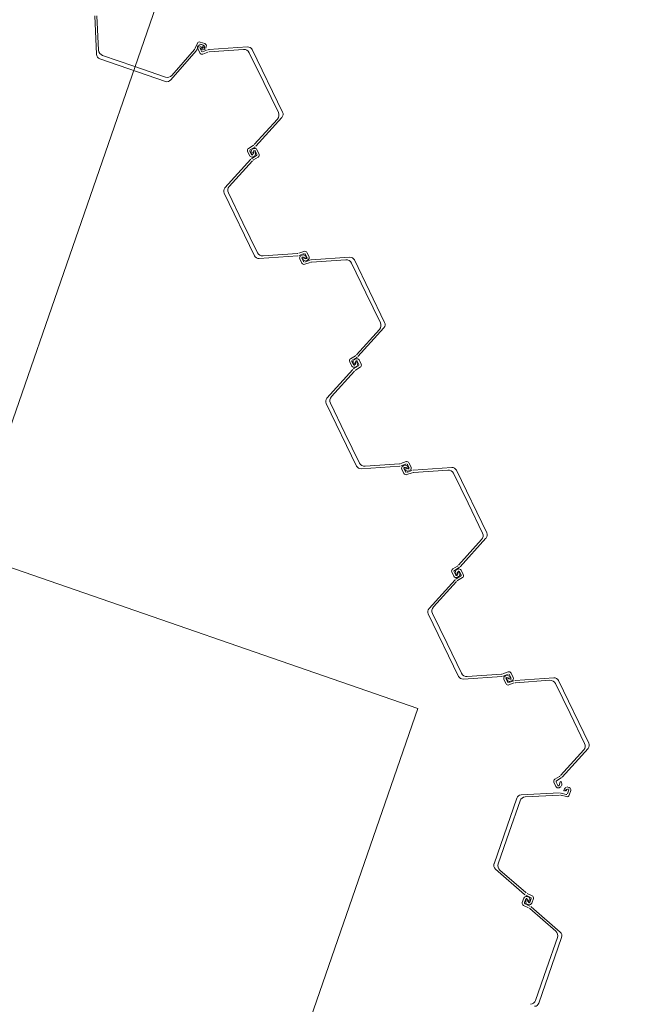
# Model space of a CAD drawing. Header units: metres. Extents: x 7508979 to 7510298, y 5841961 to 5842536.
# Tile 20 of 64: x 7509622.35 to 7509625.56, y 5842506.24 to 5842511.29. Entities that reach past the tile are written whole.
import ezdxf

# ---------------------------------------------------------------- set-up
doc = ezdxf.new("R2010")
doc.units = ezdxf.units.M
doc.linetypes.add('ACAD_ISO10W100', pattern=[18, 12, -3, 0, -3])
doc.linetypes.add('DASHED', pattern=[0.75, 0.5, -0.25])
for name, color, linetype, lineweight in [('013_AKP-Osie-2', 142, 'ACAD_ISO10W100', 18), ('015_AKP-Stal-cienka', 60, 'Continuous', 18), ('08_JK_beton_przerywana', 40, 'DASHED', 9)]:
    doc.layers.add(name, color=color, linetype=linetype, lineweight=lineweight)
doc.layers.add('03_AKP-Kreskowania', color=7, linetype='Continuous', lineweight=9, true_color=0xa6a6a6)

msp = doc.modelspace()

# ---------------------------------------------------------------- hatches: boundary and pattern name
at = {"layer": '03_AKP-Kreskowania', "ltscale": 100, "transparency": 33554687}
h = msp.add_hatch(dxfattribs=at)
h.set_pattern_fill('GRASS', color=256, scale=0.045, angle=160.9032)
h.set_pattern_definition([(250.90316, (7511633.8898, 5841844.2328), (0.49932114, -1.028167), [0.2143125, -1.4021336]), (205.90316, (7511633.8898, 5841844.2328), (0.49932114, -1.028167), [0.2143125, -0.9286875]), (295.90316, (7511633.8898, 5841844.2328), (1.028167, 0.49932114), [0.2143125, -0.9286875])])
edge = h.paths.add_edge_path()
edge.add_spline(control_points=[(7509560.4281, 5842502.0417), (7509560.9762, 5842501.8269), (7509562.2237, 5842501.368), (7509563.4849, 5842500.9741), (7509564.2028, 5842500.7802)], knot_values=[19454.944206, 19454.944206, 19454.944206, 19454.944206, 21223.462374, 23456.740739, 23456.740739, 23456.740739, 23456.740739], degree=3, periodic=0)
edge.add_line((7509564.2028, 5842500.7802), (7509567.9422, 5842511.5796))
edge.add_line((7509567.9422, 5842511.5796), (7509567.9446, 5842511.601))
edge.add_line((7509567.9446, 5842511.601), (7509564.2647, 5842513.1229))
edge.add_line((7509564.2647, 5842513.1229), (7509560.4281, 5842502.0417))
edge = h.paths.add_edge_path()
edge.add_spline(control_points=[(7509557.9601, 5842503.0982), (7509558.5003, 5842502.8474), (7509559.0446, 5842502.6075), (7509559.5926, 5842502.3793)], knot_values=[24358.247031, 24358.247031, 24358.247031, 24358.247031, 26137.75858, 26137.75858, 26137.75858, 26137.75858], degree=3, periodic=0)
edge.add_line((7509559.5926, 5842502.3793), (7509563.4315, 5842513.4675))
edge.add_line((7509563.4315, 5842513.4675), (7509561.7858, 5842514.1481))
edge.add_line((7509561.7858, 5842514.1481), (7509557.9601, 5842503.0982))
edge = h.paths.add_edge_path()
edge.add_line((7509571.9005, 5842523.027), (7509571.9118, 5842523.0452))
edge.add_line((7509571.9118, 5842523.0452), (7509575.6504, 5842533.8449))
edge.add_spline(control_points=[(7509575.6504, 5842533.8449), (7509574.9664, 5842534.1365), (7509573.7316, 5842534.6067), (7509572.4674, 5842535.0174), (7509571.9038, 5842535.1875)], knot_values=[19454.944206, 19454.944206, 19454.944206, 19454.944206, 21688.222571, 23456.740739, 23456.740739, 23456.740739, 23456.740739], degree=3, periodic=0)
edge.add_line((7509571.9038, 5842535.1875), (7509568.0673, 5842524.1062))
edge.add_line((7509568.0673, 5842524.1062), (7509571.9005, 5842523.027))
edge = h.paths.add_edge_path()
edge.add_line((7509565.4852, 5842524.8333), (7509567.1995, 5842524.3506))
edge.add_line((7509567.1995, 5842524.3506), (7509571.0384, 5842535.4387))
edge.add_spline(control_points=[(7509571.0384, 5842535.4387), (7509570.4667, 5842535.5982), (7509569.8905, 5842535.7463), (7509569.3109, 5842535.8831)], knot_values=[24358.247031, 24358.247031, 24358.247031, 24358.247031, 26137.75858, 26137.75858, 26137.75858, 26137.75858], degree=3, periodic=0)
edge.add_line((7509569.3109, 5842535.8831), (7509565.4852, 5842524.8333))
edge = h.paths.add_edge_path()
edge.add_line((7509887.6326, 5842386.6744), (7509887.5854, 5842386.6908))
edge.add_line((7509887.5854, 5842386.6908), (7509891.9401, 5842399.2688))
edge.add_line((7509891.9401, 5842399.2688), (7509891.8637, 5842399.2926))
edge.add_line((7509891.8637, 5842399.2926), (7509887.4791, 5842386.6283))
edge.add_spline(control_points=[(7509887.4791, 5842386.6283), (7509887.9536, 5842386.3755), (7509890.7836, 5842384.9527), (7509893.6314, 5842383.8847), (7509896.0866, 5842383.23), (7509896.1132, 5842383.223)], knot_values=[21013.433794, 21013.433794, 21013.433794, 21013.433794, 22562.78043, 30165.17056, 30248.311095, 30248.311095, 30248.311095, 30248.311095], degree=3, periodic=0)
edge.add_line((7509896.1132, 5842383.223), (7509900.7195, 5842396.5278))
edge.add_line((7509900.7195, 5842396.5278), (7509891.9879, 5842399.2539))
edge.add_line((7509891.9879, 5842399.2539), (7509887.6326, 5842386.6744))
edge = h.paths.add_edge_path()
edge.add_line((7509903.4828, 5842409.6798), (7509906.9863, 5842419.7991))
edge.add_spline(control_points=[(7509906.9863, 5842419.7991), (7509906.3199, 5842420.0756), (7509903.6823, 5842421.1154), (7509900.9332, 5842421.9377), (7509898.8371, 5842422.185)], knot_values=[9690.860076, 9690.860076, 9690.860076, 9690.860076, 11850.095835, 18161.631326, 18161.631326, 18161.631326, 18161.631326], degree=3, periodic=0)
edge.add_line((7509898.8371, 5842422.185), (7509895.5102, 5842412.5758))
edge.add_line((7509895.5102, 5842412.5758), (7509895.509, 5842412.5713))
edge.add_line((7509895.509, 5842412.5713), (7509903.4828, 5842409.6798))

# ---------------------------------------------------------------- linework, layer by layer
at = {"layer": '013_AKP-Osie-2', "ltscale": 70}
msp.add_line((7509623.0944, 5842511.4892), (7509615.555, 5842489.7127), dxfattribs=at)
at = {"layer": '015_AKP-Stal-cienka'}
for p, q in [((7509622.7368, 5842511.3139), (7509622.7466, 5842511.1158)), ((7509622.7482, 5842511.3138), (7509622.7569, 5842511.1372)), ((7509623.2522, 5842511.1466), (7509623.2642, 5842511.1726)), ((7509623.2612, 5842511.1396), (7509623.2728, 5842511.1646)), ((7509623.2655, 5842511.1454), (7509623.2763, 5842511.1233)), ((7509623.2787, 5842511.1652), (7509623.2711, 5842511.1614)), ((7509623.2757, 5842511.1498), (7509623.2846, 5842511.1314)), ((7509623.2785, 5842511.1545), (7509623.277, 5842511.1538)), ((7509623.2982, 5842511.1606), (7509623.279, 5842511.1673)), ((7509623.3023, 5842511.1708), (7509623.2791, 5842511.1789)), ((7509623.2808, 5842511.1462), (7509623.2979, 5842511.1535)), ((7509623.2982, 5842511.1476), (7509623.2809, 5842511.1546)), ((7509623.2859, 5842511.1405), (7509623.2809, 5842511.1423)), ((7509623.2845, 5842511.1521), (7509623.2939, 5842511.1489)), ((7509623.2847, 5842511.1483), (7509623.2937, 5842511.1527)), ((7509623.2937, 5842511.1527), (7509623.2847, 5842511.1483)), ((7509623.2847, 5842511.1483), (7509623.2937, 5842511.1527)), ((7509623.2937, 5842511.1527), (7509623.2847, 5842511.1483)), ((7509623.2914, 5842511.146), (7509623.287, 5842511.155)), ((7509623.287, 5842511.155), (7509623.2914, 5842511.146)), ((7509623.2914, 5842511.146), (7509623.287, 5842511.155)), ((7509623.287, 5842511.155), (7509623.2914, 5842511.146)), ((7509623.2908, 5842511.1552), (7509623.2876, 5842511.1458)), ((7509623.2986, 5842511.1552), (7509623.3009, 5842511.1505)), ((7509623.2996, 5842511.1552), (7509623.3001, 5842511.1568)), ((7509623.3069, 5842511.1475), (7509623.3097, 5842511.1556)), ((7509623.3236, 5842511.1399), (7509623.5215, 5842511.1537)), ((7509623.1002, 5842510.9768), (7509622.7633, 5842511.0934)), ((7509622.777, 5842511.1104), (7509622.9385, 5842511.0545)), ((7509623.2574, 5842511.1337), (7509623.1272, 5842510.984)), ((7509623.2484, 5842511.1407), (7509623.1323, 5842511.0072)), ((7509623.3167, 5842511.1384), (7509623.2908, 5842511.1289)), ((7509623.3181, 5842511.1271), (7509623.2912, 5842511.1173)), ((7509623.325, 5842511.1286), (7509623.5014, 5842511.1409)), ((7509623.5305, 5842511.1241), (7509623.6051, 5842510.9704)), ((7509623.7014, 5842510.8191), (7509623.5457, 5842511.1397)), ((7509623.0999, 5842510.9986), (7509622.9385, 5842511.0545)), ((7509623.6797, 5842510.8167), (7509623.6051, 5842510.9704)), ((7509623.5642, 5842510.6443), (7509623.6974, 5842510.7913)), ((7509623.5562, 5842510.6525), (7509623.675, 5842510.7835)), ((7509623.5508, 5842510.648), (7509623.5264, 5842510.6329)), ((7509623.5588, 5842510.6398), (7509623.5353, 5842510.6254)), ((7509623.5327, 5842510.5953), (7509623.5219, 5842510.6175)), ((7509623.5423, 5842510.6006), (7509623.5334, 5842510.6189)), ((7509623.5418, 5842510.6063), (7509623.5441, 5842510.6016)), ((7509623.5438, 5842510.5817), (7509623.5673, 5842510.5962)), ((7509623.5462, 5842510.6281), (7509623.5539, 5842510.6318)), ((7509623.5478, 5842510.5999), (7509623.5464, 5842510.5992)), ((7509623.5468, 5842510.6086), (7509623.5558, 5842510.613)), ((7509623.5481, 5842510.6019), (7509623.5532, 5842510.6198)), ((7509623.5564, 5842510.5935), (7509623.5487, 5842510.5898)), ((7509623.5491, 5842510.6153), (7509623.5535, 5842510.6063)), ((7509623.5545, 5842510.6196), (7509623.5494, 5842510.6018)), ((7509623.5518, 5842510.5736), (7509623.5762, 5842510.5886)), ((7509623.5548, 5842510.6216), (7509623.5562, 5842510.6224)), ((7509623.5608, 5842510.6152), (7509623.5585, 5842510.62)), ((7509623.5603, 5842510.621), (7509623.5692, 5842510.6026)), ((7509623.5699, 5842510.6262), (7509623.5807, 5842510.6041)), ((7509623.5384, 5842510.5772), (7509623.4052, 5842510.4302)), ((7509623.5464, 5842510.5691), (7509623.4276, 5842510.4381)), ((7509623.5569, 5842510.0819), (7509623.4012, 5842510.4025)), ((7509623.4229, 5842510.4048), (7509623.4975, 5842510.2511)), ((7509623.5721, 5842510.0975), (7509623.4975, 5842510.2511)), ((7509623.779, 5842510.0816), (7509623.5811, 5842510.0679)), ((7509623.7776, 5842510.0929), (7509623.6012, 5842510.0807)), ((7509623.7845, 5842510.0944), (7509623.8114, 5842510.1043)), ((7509623.7859, 5842510.0831), (7509623.8118, 5842510.0926)), ((7509623.803, 5842510.0857), (7509623.7953, 5842510.082)), ((7509623.8269, 5842510.0718), (7509623.818, 5842510.0901)), ((7509623.8371, 5842510.0762), (7509623.8263, 5842510.0983)), ((7509623.7898, 5842510.066), (7509623.8005, 5842510.0438)), ((7509623.7999, 5842510.0703), (7509623.8088, 5842510.052)), ((7509623.8027, 5842510.075), (7509623.8013, 5842510.0743)), ((7509623.804, 5842510.0663), (7509623.8017, 5842510.0711)), ((7509623.8044, 5842510.074), (7509623.8217, 5842510.067)), ((7509623.8224, 5842510.0681), (7509623.8052, 5842510.0751)), ((7509623.8089, 5842510.0689), (7509623.8179, 5842510.0732)), ((7509623.8179, 5842510.0732), (7509623.8089, 5842510.0689)), ((7509623.8089, 5842510.0689), (7509623.8179, 5842510.0732)), ((7509623.8179, 5842510.0732), (7509623.8089, 5842510.0689)), ((7509623.8089, 5842510.0689), (7509623.8179, 5842510.0732)), ((7509623.8179, 5842510.0732), (7509623.8089, 5842510.0689)), ((7509623.8089, 5842510.0689), (7509623.8179, 5842510.0732)), ((7509623.8179, 5842510.0732), (7509623.8089, 5842510.0689)), ((7509623.8156, 5842510.0666), (7509623.8112, 5842510.0756)), ((7509623.8112, 5842510.0756), (7509623.8156, 5842510.0666)), ((7509623.8156, 5842510.0666), (7509623.8112, 5842510.0756)), ((7509623.8112, 5842510.0756), (7509623.8156, 5842510.0666)), ((7509623.8156, 5842510.0666), (7509623.8112, 5842510.0756)), ((7509623.8112, 5842510.0756), (7509623.8156, 5842510.0666)), ((7509623.8156, 5842510.0666), (7509623.8112, 5842510.0756)), ((7509623.8112, 5842510.0756), (7509623.8156, 5842510.0666)), ((7509623.8409, 5842510.059), (7509623.815, 5842510.0495)), ((7509623.8423, 5842510.0477), (7509623.8154, 5842510.0378)), ((7509623.8228, 5842510.0758), (7509623.8251, 5842510.071)), ((7509623.8239, 5842510.0564), (7509623.8315, 5842510.0601)), ((7509623.8241, 5842510.0671), (7509623.8256, 5842510.0678)), ((7509623.8478, 5842510.0605), (7509624.0457, 5842510.0743)), ((7509623.8492, 5842510.0492), (7509624.0256, 5842510.0615)), ((7509624.0547, 5842510.0446), (7509624.1293, 5842509.891)), ((7509624.2256, 5842509.7396), (7509624.0699, 5842510.0602)), ((7509624.2039, 5842509.7373), (7509624.1293, 5842509.891)), ((7509624.0805, 5842509.573), (7509624.1992, 5842509.7041)), ((7509624.0885, 5842509.5649), (7509624.2217, 5842509.7119)), ((7509624.0569, 5842509.5159), (7509624.0461, 5842509.538)), ((7509624.075, 5842509.5685), (7509624.0506, 5842509.5535)), ((7509624.0666, 5842509.5212), (7509624.0577, 5842509.5395)), ((7509624.083, 5842509.5604), (7509624.0595, 5842509.5459)), ((7509624.066, 5842509.5269), (7509624.0683, 5842509.5221)), ((7509624.0705, 5842509.5486), (7509624.0781, 5842509.5523)), ((7509624.08, 5842509.5335), (7509624.071, 5842509.5292)), ((7509624.071, 5842509.5292), (7509624.08, 5842509.5335)), ((7509624.08, 5842509.5335), (7509624.071, 5842509.5292)), ((7509624.071, 5842509.5292), (7509624.08, 5842509.5335)), ((7509624.0723, 5842509.5225), (7509624.0774, 5842509.5403)), ((7509624.0777, 5842509.5268), (7509624.0733, 5842509.5358)), ((7509624.0733, 5842509.5358), (7509624.0777, 5842509.5268)), ((7509624.0777, 5842509.5268), (7509624.0733, 5842509.5358)), ((7509624.0733, 5842509.5358), (7509624.0777, 5842509.5268)), ((7509624.0788, 5842509.5402), (7509624.0736, 5842509.5223)), ((7509624.079, 5842509.5422), (7509624.0805, 5842509.5429)), ((7509624.085, 5842509.5358), (7509624.0827, 5842509.5405)), ((7509624.0845, 5842509.5415), (7509624.0934, 5842509.5232)), ((7509624.0941, 5842509.5468), (7509624.1049, 5842509.5246)), ((7509624.0626, 5842509.4978), (7509623.9294, 5842509.3508)), ((7509624.0706, 5842509.4897), (7509623.9518, 5842509.3586)), ((7509624.068, 5842509.5023), (7509624.0915, 5842509.5167)), ((7509624.072, 5842509.5205), (7509624.0706, 5842509.5198)), ((7509624.0806, 5842509.5141), (7509624.0729, 5842509.5104)), ((7509624.076, 5842509.4942), (7509624.1004, 5842509.5092)), ((7509624.0811, 5842509.0024), (7509623.9254, 5842509.3231)), ((7509623.9471, 5842509.3254), (7509624.0217, 5842509.1717)), ((7509624.0964, 5842509.018), (7509624.0217, 5842509.1717)), ((7509624.3087, 5842509.015), (7509624.3356, 5842509.0249)), ((7509624.3033, 5842509.0022), (7509624.1054, 5842508.9884)), ((7509624.3018, 5842509.0135), (7509624.1254, 5842509.0012)), ((7509624.3101, 5842509.0037), (7509624.336, 5842509.0132)), ((7509624.314, 5842508.9865), (7509624.3247, 5842508.9644)), ((7509624.3272, 5842509.0063), (7509624.3195, 5842509.0026)), ((7509624.3241, 5842508.9909), (7509624.333, 5842508.9725)), ((7509624.3269, 5842508.9956), (7509624.3255, 5842508.9949)), ((7509624.3283, 5842508.9869), (7509624.326, 5842508.9916)), ((7509624.3287, 5842508.9945), (7509624.3459, 5842508.9876)), ((7509624.3466, 5842508.9887), (7509624.3294, 5842508.9957)), ((7509624.3331, 5842508.9894), (7509624.3421, 5842508.9938)), ((7509624.3421, 5842508.9938), (7509624.3331, 5842508.9894)), ((7509624.3331, 5842508.9894), (7509624.3421, 5842508.9938)), ((7509624.3421, 5842508.9938), (7509624.3331, 5842508.9894)), ((7509624.3398, 5842508.9871), (7509624.3354, 5842508.9961)), ((7509624.3354, 5842508.9961), (7509624.3398, 5842508.9871)), ((7509624.3398, 5842508.9871), (7509624.3354, 5842508.9961)), ((7509624.3354, 5842508.9961), (7509624.3398, 5842508.9871)), ((7509624.3651, 5842508.9796), (7509624.3392, 5842508.97)), ((7509624.3512, 5842508.9924), (7509624.3423, 5842509.0107)), ((7509624.347, 5842508.9963), (7509624.3493, 5842508.9916)), ((7509624.3481, 5842508.977), (7509624.3557, 5842508.9807)), ((7509624.3483, 5842508.9876), (7509624.3498, 5842508.9883)), ((7509624.3613, 5842508.9967), (7509624.3505, 5842509.0188)), ((7509624.372, 5842508.981), (7509624.5699, 5842508.9948)), ((7509624.3734, 5842508.9697), (7509624.5498, 5842508.982)), ((7509624.7498, 5842508.6602), (7509624.5941, 5842508.9808)), ((7509624.3665, 5842508.9683), (7509624.3397, 5842508.9584)), ((7509624.5789, 5842508.9652), (7509624.6535, 5842508.8115)), ((7509624.7282, 5842508.6579), (7509624.6535, 5842508.8115)), ((7509624.6047, 5842508.4936), (7509624.7234, 5842508.6246)), ((7509624.6127, 5842508.4855), (7509624.7459, 5842508.6325)), ((7509624.5993, 5842508.4891), (7509624.5749, 5842508.4741)), ((7509624.6073, 5842508.481), (7509624.5838, 5842508.4665)), ((7509624.5947, 5842508.4692), (7509624.6023, 5842508.4729)), ((7509624.6184, 5842508.4673), (7509624.6291, 5842508.4452)), ((7509624.5868, 5842508.4183), (7509624.4536, 5842508.2713)), ((7509624.5811, 5842508.4365), (7509624.5704, 5842508.4586)), ((7509624.5908, 5842508.4417), (7509624.5819, 5842508.4601)), ((7509624.5902, 5842508.4474), (7509624.5925, 5842508.4427)), ((7509624.5922, 5842508.4228), (7509624.6157, 5842508.4373)), ((7509624.5963, 5842508.441), (7509624.5948, 5842508.4403)), ((7509624.6042, 5842508.4541), (7509624.5952, 5842508.4497)), ((7509624.5952, 5842508.4497), (7509624.6042, 5842508.4541)), ((7509624.6042, 5842508.4541), (7509624.5952, 5842508.4497)), ((7509624.5952, 5842508.4497), (7509624.6042, 5842508.4541)), ((7509624.5965, 5842508.443), (7509624.6016, 5842508.4609)), ((7509624.6048, 5842508.4346), (7509624.5972, 5842508.4309)), ((7509624.6019, 5842508.4474), (7509624.5976, 5842508.4564)), ((7509624.5976, 5842508.4564), (7509624.6019, 5842508.4474)), ((7509624.6019, 5842508.4474), (7509624.5976, 5842508.4564)), ((7509624.5976, 5842508.4564), (7509624.6019, 5842508.4474)), ((7509624.603, 5842508.4608), (7509624.5978, 5842508.4429)), ((7509624.6002, 5842508.4147), (7509624.6246, 5842508.4297)), ((7509624.6032, 5842508.4628), (7509624.6047, 5842508.4635)), ((7509624.6093, 5842508.4564), (7509624.607, 5842508.4611)), ((7509624.6087, 5842508.4621), (7509624.6176, 5842508.4437)), ((7509624.5948, 5842508.4102), (7509624.4761, 5842508.2792)), ((7509624.6054, 5842507.923), (7509624.4496, 5842508.2436)), ((7509624.4713, 5842508.2459), (7509624.5459, 5842508.0923)), ((7509624.6206, 5842507.9386), (7509624.5459, 5842508.0923)), ((7509624.8275, 5842507.9228), (7509624.6296, 5842507.909)), ((7509624.826, 5842507.9341), (7509624.6496, 5842507.9218)), ((7509624.8329, 5842507.9355), (7509624.8598, 5842507.9454)), ((7509624.8344, 5842507.9242), (7509624.8603, 5842507.9338)), ((7509624.8514, 5842507.9268), (7509624.8438, 5842507.9231)), ((7509624.8483, 5842507.9114), (7509624.8572, 5842507.8931)), ((7509624.8512, 5842507.9162), (7509624.8497, 5842507.9155)), ((7509624.8525, 5842507.9075), (7509624.8502, 5842507.9122)), ((7509624.8529, 5842507.9151), (7509624.8701, 5842507.9081)), ((7509624.8708, 5842507.9093), (7509624.8536, 5842507.9162)), ((7509624.8574, 5842507.91), (7509624.8664, 5842507.9144)), ((7509624.8664, 5842507.9144), (7509624.8574, 5842507.91)), ((7509624.8574, 5842507.91), (7509624.8664, 5842507.9144)), ((7509624.8664, 5842507.9144), (7509624.8574, 5842507.91)), ((7509624.864, 5842507.9077), (7509624.8597, 5842507.9167)), ((7509624.8597, 5842507.9167), (7509624.864, 5842507.9077)), ((7509624.864, 5842507.9077), (7509624.8597, 5842507.9167)), ((7509624.8597, 5842507.9167), (7509624.864, 5842507.9077)), ((7509624.8754, 5842507.9129), (7509624.8665, 5842507.9313)), ((7509624.8712, 5842507.9169), (7509624.8735, 5842507.9122)), ((7509624.8725, 5842507.9082), (7509624.874, 5842507.9089)), ((7509624.8855, 5842507.9173), (7509624.8748, 5842507.9394)), ((7509624.8962, 5842507.9016), (7509625.0941, 5842507.9154)), ((7509624.8382, 5842507.9071), (7509624.849, 5842507.885)), ((7509624.8893, 5842507.9001), (7509624.8634, 5842507.8906)), ((7509624.8908, 5842507.8888), (7509624.8639, 5842507.8789)), ((7509624.8723, 5842507.8975), (7509624.88, 5842507.9012)), ((7509624.8977, 5842507.8903), (7509625.0741, 5842507.9026)), ((7509625.1031, 5842507.8858), (7509625.1778, 5842507.7321)), ((7509625.2741, 5842507.5807), (7509625.1183, 5842507.9014)), ((7509625.2524, 5842507.5784), (7509625.1778, 5842507.7321)), ((7509625.1289, 5842507.4141), (7509625.2476, 5842507.5452)), ((7509625.1369, 5842507.406), (7509625.2701, 5842507.553)), ((7509625.1235, 5842507.4096), (7509625.0991, 5842507.3946)), ((7509625.1053, 5842507.357), (7509625.0946, 5842507.3792)), ((7509625.115, 5842507.3623), (7509625.1061, 5842507.3806)), ((7509625.1315, 5842507.4015), (7509625.108, 5842507.3871)), ((7509625.1205, 5842507.3616), (7509625.119, 5842507.3609)), ((7509625.129, 5842507.3552), (7509625.1214, 5842507.3515)), ((7509625.1272, 5842507.3813), (7509625.1221, 5842507.3635)), ((7509625.1335, 5842507.3769), (7509625.1312, 5842507.3817)), ((7509625.1656, 5842507.3546), (7509625.1737, 5842507.3518)), ((7509625.1241, 5842507.3242), (7509624.926, 5842507.3144)), ((7509625.124, 5842507.3128), (7509624.9474, 5842507.3041)), ((7509625.131, 5842507.3122), (7509625.1589, 5842507.3055)), ((7509625.1311, 5842507.3236), (7509625.158, 5842507.3172)), ((7509625.1471, 5842507.3424), (7509625.1454, 5842507.3374)), ((7509625.1484, 5842507.3348), (7509625.1647, 5842507.3438)), ((7509625.1617, 5842507.3372), (7509625.1523, 5842507.3404)), ((7509625.1523, 5842507.3404), (7509625.1617, 5842507.3372)), ((7509625.1617, 5842507.3372), (7509625.1523, 5842507.3404)), ((7509625.1523, 5842507.3404), (7509625.1617, 5842507.3372)), ((7509625.1554, 5842507.3341), (7509625.1586, 5842507.3435)), ((7509625.1586, 5842507.3435), (7509625.1554, 5842507.3341)), ((7509625.1554, 5842507.3341), (7509625.1586, 5842507.3435)), ((7509625.1586, 5842507.3435), (7509625.1554, 5842507.3341)), ((7509625.1705, 5842507.3397), (7509625.1638, 5842507.3204)), ((7509625.1671, 5842507.344), (7509625.1687, 5842507.3435)), ((7509625.1811, 5842507.3365), (7509625.173, 5842507.3133)), ((7509624.787, 5842506.9608), (7509624.9036, 5842507.2977)), ((7509624.9205, 5842507.284), (7509624.8646, 5842507.1225)), ((7509624.8088, 5842506.9611), (7509624.8646, 5842507.1225)), ((7509624.9439, 5842506.8036), (7509624.7942, 5842506.9338)), ((7509624.9508, 5842506.8126), (7509624.8174, 5842506.9287)), ((7509624.9498, 5842506.7998), (7509624.9748, 5842506.7882)), ((7509624.9568, 5842506.8088), (7509624.9828, 5842506.7968)), ((7509624.9404, 5842506.7849), (7509624.9323, 5842506.7617)), ((7509624.9646, 5842506.7348), (7509624.9386, 5842506.7469)), ((7509624.9506, 5842506.7809), (7509624.9439, 5842506.7616)), ((7509624.9716, 5842506.7438), (7509624.9465, 5842506.7554)), ((7509624.9507, 5842506.7751), (7509624.9524, 5842506.7801)), ((7509624.9559, 5842506.7822), (7509624.9544, 5842506.7827)), ((7509624.9637, 5842506.7896), (7509624.9556, 5842506.7923)), ((7509624.956, 5842506.7734), (7509624.9654, 5842506.7702)), ((7509624.9654, 5842506.7702), (7509624.956, 5842506.7734)), ((7509624.956, 5842506.7734), (7509624.9654, 5842506.7702)), ((7509624.9654, 5842506.7702), (7509624.956, 5842506.7734)), ((7509624.9564, 5842506.7802), (7509624.9636, 5842506.7631)), ((7509624.965, 5842506.7634), (7509624.9577, 5842506.7805)), ((7509624.9577, 5842506.7541), (7509624.9657, 5842506.7513)), ((7509624.9591, 5842506.7671), (7509624.9623, 5842506.7765)), ((7509624.9623, 5842506.7765), (7509624.9591, 5842506.7671)), ((7509624.9591, 5842506.7671), (7509624.9623, 5842506.7765)), ((7509624.9623, 5842506.7765), (7509624.9591, 5842506.7671)), ((7509624.9654, 5842506.7614), (7509624.967, 5842506.7609)), ((7509624.9707, 5842506.7685), (7509624.9689, 5842506.7635)), ((7509624.9708, 5842506.7628), (7509624.9775, 5842506.782)), ((7509624.981, 5842506.7587), (7509624.9891, 5842506.7819)), ((7509624.9705, 5842506.731), (7509625.104, 5842506.615)), ((7509624.9775, 5842506.74), (7509625.1272, 5842506.6098)), ((7509625.0178, 5842506.246), (7509625.1344, 5842506.5828)), ((7509625.1126, 5842506.5825), (7509625.0567, 5842506.4211)), ((7509625.0008, 5842506.2597), (7509625.0567, 5842506.4211))]:
    msp.add_line(p, q, dxfattribs=at)
for centre, radius, start, end in [((7509623.2295, 5842511.1571), 0.025, 318.9858, 335.1922), ((7509623.2751, 5842511.1675), 0.012, 70.9032, 155.1922), ((7509623.2763, 5842511.1506), 0.012, 115.9032, 205.9032), ((7509623.2773, 5842511.1625), 0.005, 70.9032, 155.1922), ((7509623.2784, 5842511.1511), 0.003, 115.9032, 205.9032), ((7509623.2798, 5842511.1518), 0.003, 67.9031, 115.9032), ((7509623.2831, 5842511.1562), 0.01, 75.3648, 115.9032), ((7509623.2816, 5842511.1443), 0.00213, 112.9032, 250.9032), ((7509623.2806, 5842511.1465), 0.02, 25.9032, 75.3648), ((7509623.2967, 5842511.1562), 0.003, 292.9032, 340.9032), ((7509623.2973, 5842511.1578), 0.003, 340.9032, 70.9032), ((7509623.299, 5842511.1496), 0.00213, 247.9031, 25.9032), ((7509623.2984, 5842511.1595), 0.012, 340.9032, 70.9032), ((7509623.2975, 5842511.1508), 0.01, 300.3649, 340.9032), ((7509623.5232, 5842511.1288), 0.025, 25.9032, 93.9858), ((7509622.7715, 5842511.117), 0.025, 182.8205, 250.9032), ((7509622.7869, 5842511.1387), 0.03, 182.8205, 250.9032), ((7509623.2385, 5842511.1501), 0.025, 318.9858, 335.1922), ((7509623.2871, 5842511.1285), 0.012, 205.9032, 290.1922), ((7509623.2891, 5842511.1336), 0.005, 205.9032, 290.1922), ((7509623.2924, 5842511.1594), 0.02, 250.9032, 300.3649), ((7509623.3253, 5842511.115), 0.025, 93.9858, 110.1922), ((7509623.3267, 5842511.1037), 0.025, 93.9858, 110.1922), ((7509623.5035, 5842511.111), 0.03, 25.9032, 93.9858), ((7509623.1097, 5842511.0269), 0.03, 250.9032, 318.9858), ((7509623.1084, 5842511.0004), 0.025, 250.9032, 318.9858), ((7509623.6527, 5842510.8036), 0.03, 317.8205, 25.9032), ((7509623.6789, 5842510.8081), 0.025, 317.8205, 25.9032), ((7509623.5377, 5842510.6692), 0.025, 301.6142, 317.8205), ((7509623.5457, 5842510.6611), 0.025, 301.6142, 317.8205), ((7509623.5327, 5842510.6227), 0.012, 121.6142, 205.9032), ((7509623.5435, 5842510.6006), 0.012, 205.9032, 295.9032), ((7509623.5379, 5842510.6211), 0.005, 121.6142, 205.9032), ((7509623.5598, 5842510.6151), 0.02, 156.4415, 205.9032), ((7509623.5506, 5842510.6191), 0.01, 115.9032, 156.4415), ((7509623.545, 5842510.6019), 0.003, 205.9032, 295.9032), ((7509623.546, 5842510.6025), 0.00213, 205.9032, 343.9032), ((7509623.5465, 5842510.6026), 0.003, 295.9032, 343.9032), ((7509623.5561, 5842510.6189), 0.003, 115.9032, 163.9032), ((7509623.5591, 5842510.621), 0.012, 25.9032, 115.9032), ((7509623.5566, 5842510.619), 0.00213, 25.9032, 163.9032), ((7509623.5576, 5842510.6197), 0.003, 25.9032, 115.9032), ((7509623.552, 5842510.6025), 0.01, 295.9032, 336.4415), ((7509623.5428, 5842510.6065), 0.02, 336.4415, 25.9032), ((7509623.5647, 5842510.6004), 0.005, 301.6142, 25.9032), ((7509623.5699, 5842510.5988), 0.012, 301.6142, 25.9032), ((7509623.5569, 5842510.5604), 0.025, 121.6142, 137.8205), ((7509623.5649, 5842510.5523), 0.025, 121.6142, 137.8205), ((7509623.4499, 5842510.4179), 0.03, 137.8205, 205.9032), ((7509623.4237, 5842510.4134), 0.025, 137.8205, 205.9032), ((7509623.5794, 5842510.0928), 0.025, 205.9032, 273.9858), ((7509623.5991, 5842510.1106), 0.03, 205.9032, 273.9858), ((7509623.7759, 5842510.1179), 0.025, 273.9858, 290.1922), ((7509623.7773, 5842510.1066), 0.025, 273.9858, 290.1922), ((7509623.8006, 5842510.0712), 0.012, 115.9032, 205.9032), ((7509623.8073, 5842510.0767), 0.01, 75.3648, 115.9032), ((7509623.8048, 5842510.067), 0.02, 25.9032, 75.3648), ((7509623.8155, 5842510.093), 0.012, 25.9032, 110.1922), ((7509623.8135, 5842510.088), 0.005, 25.9032, 110.1922), ((7509623.8026, 5842510.0716), 0.003, 115.9032, 205.9032), ((7509623.8113, 5842510.0491), 0.012, 205.9032, 290.1922), ((7509623.8036, 5842510.072), 0.00213, 67.9031, 205.9032), ((7509623.804, 5842510.0723), 0.003, 67.9031, 115.9032), ((7509623.822, 5842510.0751), 0.02, 205.9032, 255.3648), ((7509623.8133, 5842510.0542), 0.005, 205.9032, 290.1922), ((7509623.8195, 5842510.0654), 0.01, 255.3648, 295.9032), ((7509623.8228, 5842510.0698), 0.003, 247.9031, 295.9032), ((7509623.8232, 5842510.0701), 0.00213, 247.9031, 25.9032), ((7509623.8242, 5842510.0705), 0.003, 295.9032, 25.9032), ((7509623.8263, 5842510.0709), 0.012, 295.9032, 25.9032), ((7509623.8495, 5842510.0355), 0.025, 93.9858, 110.1922), ((7509623.851, 5842510.0242), 0.025, 93.9858, 110.1922), ((7509624.0277, 5842510.0315), 0.03, 25.9032, 93.9858), ((7509624.0474, 5842510.0493), 0.025, 25.9032, 93.9858), ((7509624.177, 5842509.7242), 0.03, 317.8205, 25.9032), ((7509624.2031, 5842509.7287), 0.025, 317.8205, 25.9032), ((7509624.0569, 5842509.5433), 0.012, 121.6142, 205.9032), ((7509624.0622, 5842509.5417), 0.005, 121.6142, 205.9032), ((7509624.084, 5842509.5356), 0.02, 156.4415, 205.9032), ((7509624.0748, 5842509.5396), 0.01, 115.9032, 156.4415), ((7509624.0619, 5842509.5898), 0.025, 301.6142, 317.8205), ((7509624.0803, 5842509.5395), 0.003, 115.9032, 163.9032), ((7509624.0834, 5842509.5415), 0.012, 25.9032, 115.9032), ((7509624.0808, 5842509.5396), 0.00213, 25.9032, 163.9032), ((7509624.0818, 5842509.5402), 0.003, 25.9032, 115.9032), ((7509624.0699, 5842509.5817), 0.025, 301.6142, 317.8205), ((7509624.067, 5842509.5271), 0.02, 336.4415, 25.9032), ((7509624.0677, 5842509.5211), 0.012, 205.9032, 295.9032), ((7509624.0811, 5842509.481), 0.025, 121.6142, 137.8205), ((7509624.0693, 5842509.5225), 0.003, 205.9032, 295.9032), ((7509624.0702, 5842509.5231), 0.00213, 205.9032, 343.9032), ((7509624.0891, 5842509.4729), 0.025, 121.6142, 137.8205), ((7509624.0707, 5842509.5232), 0.003, 295.9032, 343.9032), ((7509624.0762, 5842509.5231), 0.01, 295.9032, 336.4415), ((7509624.0889, 5842509.521), 0.005, 301.6142, 25.9032), ((7509624.0941, 5842509.5194), 0.012, 301.6142, 25.9032), ((7509623.9479, 5842509.334), 0.025, 137.8205, 205.9032), ((7509623.9741, 5842509.3385), 0.03, 137.8205, 205.9032), ((7509624.3397, 5842509.0136), 0.012, 25.9032, 110.1922), ((7509624.1036, 5842509.0134), 0.025, 205.9032, 273.9858), ((7509624.1233, 5842509.0311), 0.03, 205.9032, 273.9858), ((7509624.3001, 5842509.0384), 0.025, 273.9858, 290.1922), ((7509624.3015, 5842509.0271), 0.025, 273.9858, 290.1922), ((7509624.3248, 5842508.9918), 0.012, 115.9032, 205.9032), ((7509624.3268, 5842508.9922), 0.003, 115.9032, 205.9032), ((7509624.3279, 5842508.9926), 0.00213, 67.9031, 205.9032), ((7509624.3283, 5842508.9929), 0.003, 67.9031, 115.9032), ((7509624.3315, 5842508.9973), 0.01, 75.3648, 115.9032), ((7509624.3462, 5842508.9956), 0.02, 205.9032, 255.3648), ((7509624.3375, 5842508.9747), 0.005, 205.9032, 290.1922), ((7509624.329, 5842508.9876), 0.02, 25.9032, 75.3648), ((7509624.3378, 5842509.0085), 0.005, 25.9032, 110.1922), ((7509624.3437, 5842508.986), 0.01, 255.3648, 295.9032), ((7509624.347, 5842508.9903), 0.003, 247.9031, 295.9032), ((7509624.3474, 5842508.9907), 0.00213, 247.9031, 25.9032), ((7509624.3485, 5842508.991), 0.003, 295.9032, 25.9032), ((7509624.3505, 5842508.9915), 0.012, 295.9032, 25.9032), ((7509624.3738, 5842508.9561), 0.025, 93.9858, 110.1922), ((7509624.3752, 5842508.9448), 0.025, 93.9858, 110.1922), ((7509624.5519, 5842508.9521), 0.03, 25.9032, 93.9858), ((7509624.5716, 5842508.9699), 0.025, 25.9032, 93.9858), ((7509624.3355, 5842508.9696), 0.012, 205.9032, 290.1922), ((7509624.7012, 5842508.6448), 0.03, 317.8205, 25.9032), ((7509624.7274, 5842508.6493), 0.025, 317.8205, 25.9032), ((7509624.5812, 5842508.4638), 0.012, 121.6142, 205.9032), ((7509624.5864, 5842508.4622), 0.005, 121.6142, 205.9032), ((7509624.6082, 5842508.4562), 0.02, 156.4415, 205.9032), ((7509624.5991, 5842508.4602), 0.01, 115.9032, 156.4415), ((7509624.5862, 5842508.5104), 0.025, 301.6142, 317.8205), ((7509624.6076, 5842508.4621), 0.012, 25.9032, 115.9032), ((7509624.606, 5842508.4608), 0.003, 25.9032, 115.9032), ((7509624.5942, 5842508.5023), 0.025, 301.6142, 317.8205), ((7509624.5919, 5842508.4417), 0.012, 205.9032, 295.9032), ((7509624.6053, 5842508.4015), 0.025, 121.6142, 137.8205), ((7509624.5935, 5842508.443), 0.003, 205.9032, 295.9032), ((7509624.5945, 5842508.4436), 0.00213, 205.9032, 343.9032), ((7509624.6133, 5842508.3934), 0.025, 121.6142, 137.8205), ((7509624.595, 5842508.4437), 0.003, 295.9032, 343.9032), ((7509624.6045, 5842508.4601), 0.003, 115.9032, 163.9032), ((7509624.605, 5842508.4602), 0.00213, 25.9032, 163.9032), ((7509624.6004, 5842508.4436), 0.01, 295.9032, 336.4415), ((7509624.5913, 5842508.4476), 0.02, 336.4415, 25.9032), ((7509624.6131, 5842508.4416), 0.005, 301.6142, 25.9032), ((7509624.6183, 5842508.44), 0.012, 301.6142, 25.9032), ((7509624.4721, 5842508.2545), 0.025, 137.8205, 205.9032), ((7509624.4983, 5842508.259), 0.03, 137.8205, 205.9032), ((7509624.6278, 5842507.9339), 0.025, 205.9032, 273.9858), ((7509624.6476, 5842507.9517), 0.03, 205.9032, 273.9858), ((7509624.8243, 5842507.959), 0.025, 273.9858, 290.1922), ((7509624.8257, 5842507.9477), 0.025, 273.9858, 290.1922), ((7509624.849, 5842507.9123), 0.012, 115.9032, 205.9032), ((7509624.851, 5842507.9128), 0.003, 115.9032, 205.9032), ((7509624.8521, 5842507.9131), 0.00213, 67.9031, 205.9032), ((7509624.8525, 5842507.9135), 0.003, 67.9031, 115.9032), ((7509624.8558, 5842507.9178), 0.01, 75.3648, 115.9032), ((7509624.8532, 5842507.9082), 0.02, 25.9032, 75.3648), ((7509624.864, 5842507.9342), 0.012, 25.9032, 110.1922), ((7509624.862, 5842507.9291), 0.005, 25.9032, 110.1922), ((7509624.8712, 5842507.9109), 0.003, 247.9031, 295.9032), ((7509624.8716, 5842507.9112), 0.00213, 247.9031, 25.9032), ((7509624.8727, 5842507.9116), 0.003, 295.9032, 25.9032), ((7509624.8747, 5842507.912), 0.012, 295.9032, 25.9032), ((7509625.0959, 5842507.8904), 0.025, 25.9032, 93.9858), ((7509624.8597, 5842507.8902), 0.012, 205.9032, 290.1922), ((7509624.8705, 5842507.9162), 0.02, 205.9032, 255.3648), ((7509624.8617, 5842507.8953), 0.005, 205.9032, 290.1922), ((7509624.8679, 5842507.9065), 0.01, 255.3648, 295.9032), ((7509624.898, 5842507.8767), 0.025, 93.9858, 110.1922), ((7509624.8994, 5842507.8654), 0.025, 93.9858, 110.1922), ((7509625.0761, 5842507.8727), 0.03, 25.9032, 93.9858), ((7509625.2254, 5842507.5653), 0.03, 317.8205, 25.9032), ((7509625.2516, 5842507.5698), 0.025, 317.8205, 25.9032), ((7509625.1104, 5842507.4309), 0.025, 301.6142, 317.8205), ((7509625.1184, 5842507.4228), 0.025, 301.6142, 317.8205), ((7509625.1054, 5842507.3844), 0.012, 121.6142, 205.9032), ((7509625.1161, 5842507.3623), 0.012, 205.9032, 295.9032), ((7509625.1106, 5842507.3828), 0.005, 121.6142, 205.9032), ((7509625.1177, 5842507.3636), 0.003, 205.9032, 295.9032), ((7509625.1192, 5842507.3643), 0.003, 295.9032, 343.9032), ((7509625.1293, 5842507.3807), 0.00213, 25.9032, 163.9032), ((7509625.1247, 5842507.3642), 0.01, 295.9032, 336.4415), ((7509625.1155, 5842507.3682), 0.02, 336.4415, 25.9032), ((7509625.166, 5842507.3358), 0.02, 111.4415, 160.9032), ((7509625.1624, 5842507.3451), 0.01, 70.9032, 111.4415), ((7509625.1697, 5842507.3405), 0.012, 340.9032, 70.9032), ((7509624.9272, 5842507.2895), 0.025, 92.8205, 160.9032), ((7509624.9489, 5842507.2742), 0.03, 92.8205, 160.9032), ((7509625.1253, 5842507.2878), 0.025, 76.6142, 92.8205), ((7509625.1253, 5842507.2992), 0.025, 76.6142, 92.8205), ((7509625.1474, 5842507.3367), 0.00213, 160.9032, 298.9032), ((7509625.1591, 5842507.322), 0.005, 256.6142, 340.9032), ((7509625.1617, 5842507.3172), 0.012, 256.6142, 340.9032), ((7509625.1661, 5842507.3412), 0.003, 70.9032, 118.9032), ((7509625.1677, 5842507.3406), 0.003, 340.9032, 70.9032), ((7509624.8106, 5842506.9527), 0.025, 160.9032, 228.9858), ((7509624.8371, 5842506.9513), 0.03, 160.9032, 228.9858), ((7509624.9603, 5842506.8225), 0.025, 228.9858, 245.1922), ((7509624.9672, 5842506.8315), 0.025, 228.9858, 245.1922), ((7509624.9777, 5842506.7859), 0.012, 340.9032, 65.1922), ((7509624.9436, 5842506.7578), 0.012, 160.9032, 245.1922), ((7509624.9517, 5842506.781), 0.012, 70.9032, 160.9032), ((7509624.9486, 5842506.76), 0.005, 160.9032, 245.1922), ((7509624.9696, 5842506.7686), 0.02, 160.9032, 210.3648), ((7509624.9534, 5842506.7799), 0.003, 70.9032, 160.9032), ((7509624.9545, 5842506.7794), 0.00213, 22.9032, 160.9032), ((7509624.961, 5842506.7635), 0.01, 210.3648, 250.9032), ((7509624.955, 5842506.7793), 0.003, 22.9032, 70.9032), ((7509624.9664, 5842506.7643), 0.003, 202.9032, 250.9032), ((7509624.9604, 5842506.7801), 0.01, 30.3648, 70.9032), ((7509624.9669, 5842506.7642), 0.00213, 202.9032, 340.9032), ((7509624.9697, 5842506.7626), 0.012, 250.9032, 340.9032), ((7509624.9679, 5842506.7637), 0.003, 250.9032, 340.9032), ((7509624.9518, 5842506.7751), 0.02, 340.9032, 30.3648), ((7509624.9727, 5842506.7837), 0.005, 340.9032, 65.1922), ((7509624.9541, 5842506.7122), 0.025, 48.9858, 65.1922), ((7509624.9611, 5842506.7212), 0.025, 48.9858, 65.1922), ((7509625.0843, 5842506.5923), 0.03, 340.9032, 48.9858), ((7509625.1108, 5842506.591), 0.025, 340.9032, 48.9858), ((7509624.9725, 5842506.2695), 0.03, 272.8205, 340.9032), ((7509624.9942, 5842506.2542), 0.025, 272.8205, 340.9032)]:
    msp.add_arc(centre, radius, start, end, dxfattribs=at)
at = {"layer": '08_JK_beton_przerywana', "ltscale": 250, "transparency": 33554559}
msp.add_lwpolyline([(7509618.6063, 5842506.0145), (7509619.7648, 5842509.3606), (7509624.3951, 5842507.7575), (7509623.2366, 5842504.4114)], dxfattribs=at)

doc.saveas('drawing.dxf')
